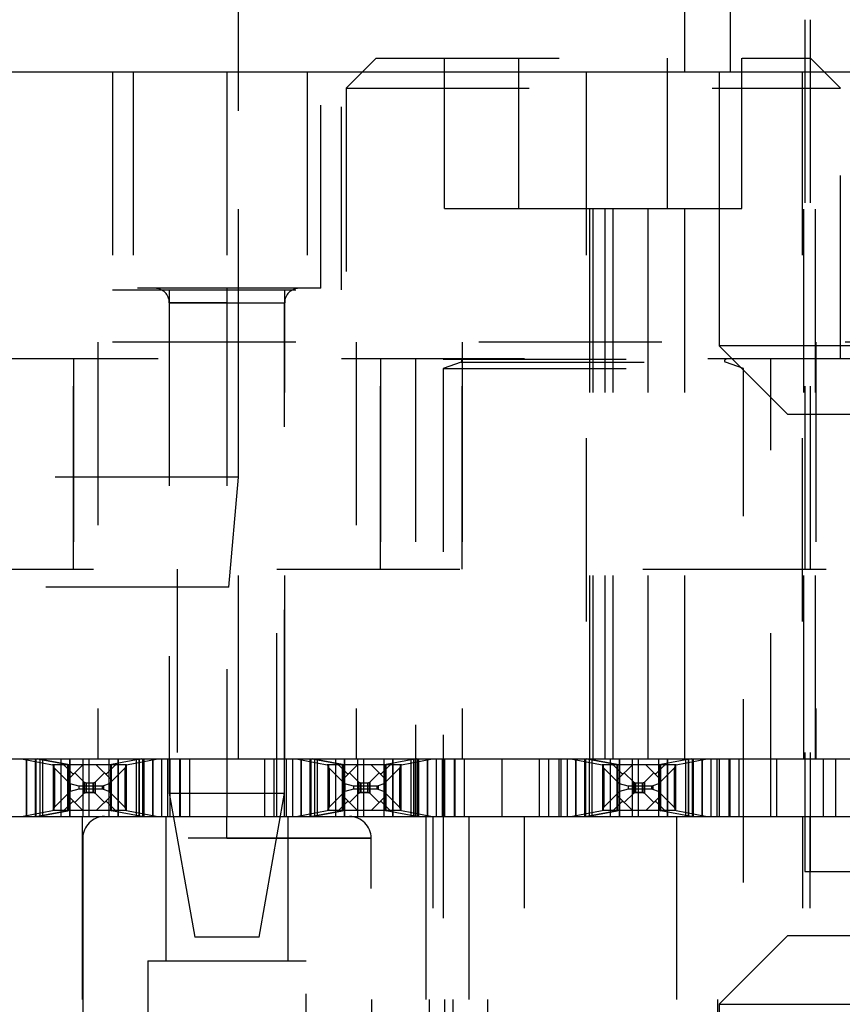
# Model space of a CAD drawing. Header units: inches. Extents: x 1880 to 2363, y -453 to -54.
# Tile 25 of 256: x 1903.014 to 1903.464, y -448.857 to -448.319. Entities that reach past the tile are written whole.
import ezdxf

# ---------------------------------------------------------------- set-up
doc = ezdxf.new("R2010")
doc.units = ezdxf.units.IN
doc.header["$LTSCALE"] = 0.5
doc.header["$MEASUREMENT"] = 0
doc.linetypes.add('HIDDEN', pattern=[0.225, 0.15, -0.075])
doc.layers.add('SID-M-H', color=4, linetype='HIDDEN')
doc.layers.add('SID-M-S', color=105, linetype='Continuous')

msp = doc.modelspace()

# ---------------------------------------------------------------- linework, layer by layer
at = {"layer": 'SID-M-H'}
for p, q in [((1903.44317, -446.71905), (1903.44317, -448.78405)), ((1903.44617, -446.71905), (1903.44617, -448.78405)), ((1903.13392, -448.34756), (1903.13392, -447.59756)), ((1903.37767, -448.34756), (1903.37767, -447.84756)), ((1903.40267, -448.34756), (1903.40267, -447.84756)), ((1903.40267, -448.34756), (1903.40267, -447.84756)), ((1903.13392, -448.56881), (1903.13392, -447.92481)), ((1903.37317, -448.15956), (1903.37317, -448.34756)), ((1903.39642, -448.15956), (1903.39642, -448.34756)), ((1903.17142, -448.19756), (1903.17142, -448.34756)), ((1903.20907, -448.34005), (1903.19267, -448.35645)), ((1903.20907, -448.34005), (1903.44627, -448.34005)), ((1903.24648, -448.42205), (1903.24648, -448.34005)), ((1903.28707, -448.42205), (1903.28707, -448.34005)), ((1903.36826, -448.42205), (1903.36826, -448.34005)), ((1903.40886, -448.42205), (1903.40886, -448.34005)), ((1903.46267, -448.35645), (1903.44627, -448.34005)), ((1903.06517, -448.34756), (1903.06517, -448.46656)), ((1903.07649, -448.34756), (1903.07649, -448.46567)), ((1903.12767, -448.34756), (1903.12767, -448.46567)), ((1903.13392, -448.72256), (1903.13392, -448.34756)), ((1903.17142, -448.34756), (1903.17142, -448.49506)), ((1903.17885, -448.46567), (1903.17885, -448.34756)), ((1903.19017, -448.46656), (1903.19017, -448.34756)), ((1903.32379, -448.34756), (1903.32379, -448.72256)), ((1903.32573, -448.72256), (1903.32573, -448.34756)), ((1903.32767, -448.72256), (1903.32767, -448.34756)), ((1903.3342, -448.72256), (1903.3342, -448.34756)), ((1903.33862, -448.72256), (1903.33862, -448.34756)), ((1903.35767, -448.72256), (1903.35767, -448.34756)), ((1903.37767, -448.72256), (1903.37767, -448.34756)), ((1903.44167, -448.34756), (1903.44167, -448.72256)), ((1903.44267, -448.72256), (1903.44267, -448.34756)), ((1903.44899, -448.72256), (1903.44899, -448.34756)), ((1903.19267, -448.35645), (1903.46267, -448.35645)), ((1903.19267, -448.35645), (1903.19267, -448.50405)), ((1903.46267, -448.50405), (1903.46267, -448.35645)), ((1903.24648, -448.42205), (1903.28707, -448.42205)), ((1903.28707, -448.42205), (1903.36826, -448.42205)), ((1903.36826, -448.42205), (1903.40886, -448.42205)), ((1903.06517, -448.46656), (1903.19017, -448.46656)), ((1903.17885, -448.46567), (1903.07649, -448.46567)), ((1903.09617, -448.46656), (1903.09617, -448.72256)), ((1903.15917, -448.72256), (1903.15917, -448.46656)), ((1903.09617, -448.47354), (1903.12767, -448.47354)), ((1903.12767, -448.47354), (1903.09617, -448.47354)), ((1903.09617, -448.47354), (1903.09617, -448.74126)), ((1903.12767, -448.47354), (1903.15916, -448.47354)), ((1903.12767, -448.47354), (1903.12767, -448.72256)), ((1903.15916, -448.74126), (1903.15916, -448.47354)), ((1905.96517, -448.49506), (1902.39017, -448.49506)), ((1903.0572, -448.49506), (1903.0572, -448.72256)), ((1903.0572, -448.49506), (1903.0572, -448.72256)), ((1903.19813, -448.49506), (1903.19813, -448.72256)), ((1903.19813, -448.49506), (1903.19813, -448.72256)), ((1903.25611, -448.49506), (1903.25611, -448.72256)), ((1903.25611, -448.49506), (1903.25611, -448.72256)), ((1903.44922, -448.49506), (1903.44922, -448.72256)), ((1902.39017, -448.50405), (1905.33467, -448.50405)), ((1903.04382, -448.61905), (1903.04382, -448.50405)), ((1903.04382, -448.50405), (1903.04382, -448.61905)), ((1903.21151, -448.50405), (1903.21151, -448.61905)), ((1903.21151, -448.61905), (1903.21151, -448.50405)), ((1903.23067, -448.50405), (1903.23067, -448.75405)), ((1903.24567, -448.50405), (1903.24567, -448.50445)), ((1903.24567, -448.50445), (1903.40967, -448.50445)), ((1903.25611, -448.61905), (1903.25611, -448.50405)), ((1903.25611, -448.50405), (1903.25611, -448.61905)), ((1903.40967, -448.50445), (1903.40967, -448.50405)), ((1903.42467, -448.75405), (1903.42467, -448.50405)), ((1903.44922, -448.50405), (1903.44922, -448.61905)), ((1903.25547, -448.50598), (1903.24567, -448.50954)), ((1903.24567, -448.50954), (1903.40967, -448.50954)), ((1903.24567, -448.50954), (1903.24567, -448.99005)), ((1903.25547, -448.50598), (1903.39986, -448.50598)), ((1903.40967, -448.50954), (1903.39986, -448.50598)), ((1903.40967, -448.99005), (1903.40967, -448.50954)), ((1903.13392, -448.56881), (1902.94642, -448.56881)), ((1903.12867, -448.62881), (1903.13392, -448.56881)), ((1902.5548, -448.61905), (1903.10054, -448.61905)), ((1903.10054, -448.61905), (1903.10054, -448.75405)), ((1903.1548, -448.75405), (1903.1548, -448.61905)), ((1903.1548, -448.61905), (1903.55054, -448.61905)), ((1903.12867, -448.62881), (1902.95167, -448.62881)), ((1903.01542, -448.72256), (1903.03245, -448.72581)), ((1903.01814, -448.75405), (1903.01814, -448.72256)), ((1903.01814, -448.72256), (1903.01814, -448.75405)), ((1903.01814, -448.75405), (1903.01814, -448.72256)), ((1903.01814, -448.75405), (1903.01814, -448.72256)), ((1903.02314, -448.75405), (1903.02314, -448.72256)), ((1903.02314, -448.75405), (1903.02314, -448.72256)), ((1903.02317, -448.72256), (1903.02317, -448.75405)), ((1903.02355, -448.75405), (1903.02355, -448.72256)), ((1903.02355, -448.75405), (1903.02355, -448.72256)), ((1903.02414, -448.72256), (1903.04076, -448.72573)), ((1903.04076, -448.72573), (1903.02414, -448.72256)), ((1903.02561, -448.75405), (1903.02561, -448.72256)), ((1903.02561, -448.75405), (1903.02561, -448.72256)), ((1903.02708, -448.75405), (1903.02708, -448.72256)), ((1903.02708, -448.75405), (1903.02708, -448.72256)), ((1903.04106, -448.72581), (1903.03245, -448.72581)), ((1903.03276, -448.72581), (1903.03276, -448.75081)), ((1903.03317, -448.72581), (1903.03317, -448.75081)), ((1903.03704, -448.75405), (1903.03704, -448.72256)), ((1903.03704, -448.75405), (1903.03704, -448.72256)), ((1903.04106, -448.72581), (1903.04076, -448.72573)), ((1903.04076, -448.72573), (1903.04076, -448.75088)), ((1903.04076, -448.75088), (1903.04076, -448.72573)), ((1903.04106, -448.72581), (1903.04076, -448.72573)), ((1903.06427, -448.72581), (1903.04106, -448.72581)), ((1903.04117, -448.75081), (1903.04117, -448.72581)), ((1903.04117, -448.73366), (1903.04902, -448.72581)), ((1903.04117, -448.75081), (1903.04117, -448.72581)), ((1903.04192, -448.72256), (1903.04192, -448.75405)), ((1903.04192, -448.75405), (1903.04192, -448.72256)), ((1903.04917, -448.75405), (1903.04917, -448.72256)), ((1903.05217, -448.72256), (1903.05217, -448.75405)), ((1903.05631, -448.72581), (1903.06417, -448.73366)), ((1903.06341, -448.75405), (1903.06341, -448.72256)), ((1903.06341, -448.75405), (1903.06341, -448.72256)), ((1903.06417, -448.72581), (1903.06417, -448.75081)), ((1903.06417, -448.75081), (1903.06417, -448.72581)), ((1903.06458, -448.72573), (1903.06427, -448.72581)), ((1903.06458, -448.72573), (1903.06427, -448.72581)), ((1903.07288, -448.72581), (1903.06427, -448.72581)), ((1903.08119, -448.72256), (1903.06458, -448.72573)), ((1903.08119, -448.72256), (1903.06458, -448.72573)), ((1903.06458, -448.75088), (1903.06458, -448.72573)), ((1903.06458, -448.75088), (1903.06458, -448.72573)), ((1903.06829, -448.72256), (1903.06829, -448.75405)), ((1903.06829, -448.75405), (1903.06829, -448.72256)), ((1903.07217, -448.72581), (1903.07217, -448.75081)), ((1903.07258, -448.72581), (1903.07258, -448.75081)), ((1903.07288, -448.72581), (1903.08991, -448.72256)), ((1903.07826, -448.75405), (1903.07826, -448.72256)), ((1903.07826, -448.75405), (1903.07826, -448.72256)), ((1903.07972, -448.72256), (1903.07972, -448.75405)), ((1903.07972, -448.75405), (1903.07972, -448.72256)), ((1903.08178, -448.72256), (1903.08178, -448.75405)), ((1903.08178, -448.75405), (1903.08178, -448.72256)), ((1903.08217, -448.72256), (1903.08217, -448.75405)), ((1903.08219, -448.75405), (1903.08219, -448.72256)), ((1903.08219, -448.75405), (1903.08219, -448.72256)), ((1903.08719, -448.72256), (1903.08719, -448.75405)), ((1903.08719, -448.75405), (1903.08719, -448.72256)), ((1903.08719, -448.75405), (1903.08719, -448.72256)), ((1903.08719, -448.75405), (1903.08719, -448.72256)), ((1903.09182, -448.72256), (1903.09182, -448.75405)), ((1903.09517, -448.72256), (1903.09517, -448.75405)), ((1903.09641, -448.72256), (1903.09641, -448.75405)), ((1903.10188, -448.75405), (1903.10188, -448.72256)), ((1903.10188, -448.75405), (1903.10188, -448.72256)), ((1903.10217, -448.72256), (1903.10217, -448.75405)), ((1903.10717, -448.72256), (1903.10717, -448.75405)), ((1903.12767, -448.72256), (1903.12767, -448.75405)), ((1903.12767, -448.72256), (1903.12767, -448.75405)), ((1903.14817, -448.72256), (1903.14817, -448.75405)), ((1903.15317, -448.72256), (1903.15317, -448.75405)), ((1903.15345, -448.75405), (1903.15345, -448.72256)), ((1903.15345, -448.75405), (1903.15345, -448.72256)), ((1903.15892, -448.72256), (1903.15892, -448.75405)), ((1903.16017, -448.75405), (1903.16017, -448.72256)), ((1903.16351, -448.72256), (1903.16351, -448.75405)), ((1903.16542, -448.72256), (1903.18245, -448.72581)), ((1903.16814, -448.75405), (1903.16814, -448.72256)), ((1903.16814, -448.72256), (1903.16814, -448.75405)), ((1903.16814, -448.75405), (1903.16814, -448.72256)), ((1903.16814, -448.75405), (1903.16814, -448.72256)), ((1903.17314, -448.75405), (1903.17314, -448.72256)), ((1903.17314, -448.75405), (1903.17314, -448.72256)), ((1903.17317, -448.72256), (1903.17317, -448.75405)), ((1903.17355, -448.75405), (1903.17355, -448.72256)), ((1903.17355, -448.75405), (1903.17355, -448.72256)), ((1903.17414, -448.72256), (1903.19076, -448.72573)), ((1903.19076, -448.72573), (1903.17414, -448.72256)), ((1903.17561, -448.75405), (1903.17561, -448.72256)), ((1903.17561, -448.75405), (1903.17561, -448.72256)), ((1903.17708, -448.75405), (1903.17708, -448.72256)), ((1903.17708, -448.75405), (1903.17708, -448.72256)), ((1903.19106, -448.72581), (1903.18245, -448.72581)), ((1903.18276, -448.72581), (1903.18276, -448.75081)), ((1903.18317, -448.72581), (1903.18317, -448.75081)), ((1903.18704, -448.75405), (1903.18704, -448.72256)), ((1903.18704, -448.75405), (1903.18704, -448.72256)), ((1903.19106, -448.72581), (1903.19076, -448.72573)), ((1903.19076, -448.72573), (1903.19076, -448.75088)), ((1903.19076, -448.75088), (1903.19076, -448.72573)), ((1903.19106, -448.72581), (1903.19076, -448.72573)), ((1903.21427, -448.72581), (1903.19106, -448.72581)), ((1903.19117, -448.75081), (1903.19117, -448.72581)), ((1903.19117, -448.73366), (1903.19902, -448.72581)), ((1903.19117, -448.75081), (1903.19117, -448.72581)), ((1903.19192, -448.72256), (1903.19192, -448.75405)), ((1903.19192, -448.75405), (1903.19192, -448.72256)), ((1903.19917, -448.75405), (1903.19917, -448.72256)), ((1903.20217, -448.72256), (1903.20217, -448.75405)), ((1903.20631, -448.72581), (1903.21417, -448.73366)), ((1903.21341, -448.75405), (1903.21341, -448.72256)), ((1903.21341, -448.75405), (1903.21341, -448.72256)), ((1903.21417, -448.72581), (1903.21417, -448.75081)), ((1903.21417, -448.75081), (1903.21417, -448.72581)), ((1903.21458, -448.72573), (1903.21427, -448.72581)), ((1903.21458, -448.72573), (1903.21427, -448.72581)), ((1903.22288, -448.72581), (1903.21427, -448.72581)), ((1903.23119, -448.72256), (1903.21458, -448.72573)), ((1903.23119, -448.72256), (1903.21458, -448.72573)), ((1903.21458, -448.75088), (1903.21458, -448.72573)), ((1903.21458, -448.75088), (1903.21458, -448.72573)), ((1903.21829, -448.72256), (1903.21829, -448.75405)), ((1903.21829, -448.75405), (1903.21829, -448.72256)), ((1903.22217, -448.72581), (1903.22217, -448.75081)), ((1903.22258, -448.72581), (1903.22258, -448.75081)), ((1903.22288, -448.72581), (1903.23991, -448.72256)), ((1903.22826, -448.75405), (1903.22826, -448.72256)), ((1903.22826, -448.75405), (1903.22826, -448.72256)), ((1903.22972, -448.72256), (1903.22972, -448.75405)), ((1903.22972, -448.75405), (1903.22972, -448.72256)), ((1903.23178, -448.72256), (1903.23178, -448.75405)), ((1903.23178, -448.75405), (1903.23178, -448.72256)), ((1903.23217, -448.72256), (1903.23217, -448.75405)), ((1903.23219, -448.75405), (1903.23219, -448.72256)), ((1903.23219, -448.75405), (1903.23219, -448.72256)), ((1903.23719, -448.72256), (1903.23719, -448.75405)), ((1903.23719, -448.75405), (1903.23719, -448.72256)), ((1903.23719, -448.75405), (1903.23719, -448.72256)), ((1903.23719, -448.75405), (1903.23719, -448.72256)), ((1903.24182, -448.72256), (1903.24182, -448.75405)), ((1903.24517, -448.72256), (1903.24517, -448.75405)), ((1903.24641, -448.72256), (1903.24641, -448.75405)), ((1903.25188, -448.75405), (1903.25188, -448.72256)), ((1903.25188, -448.75405), (1903.25188, -448.72256)), ((1903.25217, -448.72256), (1903.25217, -448.75405)), ((1903.25717, -448.72256), (1903.25717, -448.75405)), ((1903.27767, -448.72256), (1903.27767, -448.75405)), ((1903.27767, -448.72256), (1903.27767, -448.75405)), ((1903.29817, -448.72256), (1903.29817, -448.75405)), ((1903.30317, -448.72256), (1903.30317, -448.75405)), ((1903.30345, -448.75405), (1903.30345, -448.72256)), ((1903.30345, -448.75405), (1903.30345, -448.72256)), ((1903.30892, -448.72256), (1903.30892, -448.75405)), ((1903.31017, -448.75405), (1903.31017, -448.72256)), ((1903.31351, -448.72256), (1903.31351, -448.75405)), ((1903.31542, -448.72256), (1903.33245, -448.72581)), ((1903.31814, -448.75405), (1903.31814, -448.72256)), ((1903.31814, -448.72256), (1903.31814, -448.75405)), ((1903.31814, -448.75405), (1903.31814, -448.72256)), ((1903.31814, -448.75405), (1903.31814, -448.72256)), ((1903.32314, -448.75405), (1903.32314, -448.72256)), ((1903.32314, -448.75405), (1903.32314, -448.72256)), ((1903.32317, -448.72256), (1903.32317, -448.75405)), ((1903.32355, -448.75405), (1903.32355, -448.72256)), ((1903.32355, -448.75405), (1903.32355, -448.72256)), ((1903.32414, -448.72256), (1903.34076, -448.72573)), ((1903.34076, -448.72573), (1903.32414, -448.72256)), ((1903.32561, -448.75405), (1903.32561, -448.72256)), ((1903.32561, -448.75405), (1903.32561, -448.72256)), ((1903.32708, -448.75405), (1903.32708, -448.72256)), ((1903.32708, -448.75405), (1903.32708, -448.72256)), ((1903.34106, -448.72581), (1903.33245, -448.72581)), ((1903.33276, -448.72581), (1903.33276, -448.75081)), ((1903.33317, -448.72581), (1903.33317, -448.75081)), ((1903.33704, -448.75405), (1903.33704, -448.72256)), ((1903.33704, -448.75405), (1903.33704, -448.72256)), ((1903.34106, -448.72581), (1903.34076, -448.72573)), ((1903.34076, -448.72573), (1903.34076, -448.75088)), ((1903.34076, -448.75088), (1903.34076, -448.72573)), ((1903.34106, -448.72581), (1903.34076, -448.72573)), ((1903.36427, -448.72581), (1903.34106, -448.72581)), ((1903.34117, -448.75081), (1903.34117, -448.72581)), ((1903.34117, -448.73366), (1903.34902, -448.72581)), ((1903.34117, -448.75081), (1903.34117, -448.72581)), ((1903.34192, -448.72256), (1903.34192, -448.75405)), ((1903.34192, -448.75405), (1903.34192, -448.72256)), ((1903.34917, -448.75405), (1903.34917, -448.72256)), ((1903.35217, -448.72256), (1903.35217, -448.75405)), ((1903.35631, -448.72581), (1903.36417, -448.73366)), ((1903.36341, -448.75405), (1903.36341, -448.72256)), ((1903.36341, -448.75405), (1903.36341, -448.72256)), ((1903.36417, -448.72581), (1903.36417, -448.75081)), ((1903.36417, -448.75081), (1903.36417, -448.72581)), ((1903.36458, -448.72573), (1903.36427, -448.72581)), ((1903.36458, -448.72573), (1903.36427, -448.72581)), ((1903.37288, -448.72581), (1903.36427, -448.72581)), ((1903.38119, -448.72256), (1903.36458, -448.72573)), ((1903.38119, -448.72256), (1903.36458, -448.72573)), ((1903.36458, -448.75088), (1903.36458, -448.72573)), ((1903.36458, -448.75088), (1903.36458, -448.72573)), ((1903.36829, -448.72256), (1903.36829, -448.75405)), ((1903.36829, -448.75405), (1903.36829, -448.72256)), ((1903.37217, -448.72581), (1903.37217, -448.75081)), ((1903.37258, -448.72581), (1903.37258, -448.75081)), ((1903.37288, -448.72581), (1903.38991, -448.72256)), ((1903.37826, -448.75405), (1903.37826, -448.72256)), ((1903.37826, -448.75405), (1903.37826, -448.72256)), ((1903.37972, -448.72256), (1903.37972, -448.75405)), ((1903.37972, -448.75405), (1903.37972, -448.72256)), ((1903.38178, -448.72256), (1903.38178, -448.75405)), ((1903.38178, -448.75405), (1903.38178, -448.72256)), ((1903.38217, -448.72256), (1903.38217, -448.75405)), ((1903.38219, -448.75405), (1903.38219, -448.72256)), ((1903.38219, -448.75405), (1903.38219, -448.72256)), ((1903.38719, -448.72256), (1903.38719, -448.75405)), ((1903.38719, -448.75405), (1903.38719, -448.72256)), ((1903.38719, -448.75405), (1903.38719, -448.72256)), ((1903.38719, -448.75405), (1903.38719, -448.72256)), ((1903.39182, -448.72256), (1903.39182, -448.75405)), ((1903.39517, -448.72256), (1903.39517, -448.75405)), ((1903.39641, -448.72256), (1903.39641, -448.75405)), ((1903.40188, -448.75405), (1903.40188, -448.72256)), ((1903.40188, -448.75405), (1903.40188, -448.72256)), ((1903.40217, -448.72256), (1903.40217, -448.75405)), ((1903.40717, -448.72256), (1903.40717, -448.75405)), ((1903.42767, -448.72256), (1903.42767, -448.75405)), ((1903.42767, -448.72256), (1903.42767, -448.75405)), ((1903.44317, -448.72256), (1903.44317, -448.75405)), ((1903.44617, -448.72256), (1903.44617, -448.75405)), ((1903.45345, -448.75405), (1903.45345, -448.72256)), ((1903.45345, -448.75405), (1903.45345, -448.72256)), ((1903.46017, -448.75405), (1903.46017, -448.72256)), ((1903.03347, -448.72762), (1903.03317, -448.727)), ((1903.03347, -448.72762), (1903.03347, -448.74899)), ((1903.04207, -448.73622), (1903.03347, -448.72762)), ((1903.03966, -448.72695), (1903.04117, -448.72846)), ((1903.04117, -448.72846), (1903.04327, -448.73056)), ((1903.04327, -448.73056), (1903.04427, -448.73056)), ((1903.04974, -448.73538), (1903.04459, -448.73023)), ((1903.04459, -448.73023), (1903.04974, -448.73538)), ((1903.0556, -448.73538), (1903.06074, -448.73023)), ((1903.0556, -448.73538), (1903.06074, -448.73023)), ((1903.06106, -448.73056), (1903.06206, -448.73056)), ((1903.06206, -448.73056), (1903.06417, -448.72846)), ((1903.07186, -448.72762), (1903.06327, -448.73622)), ((1903.06417, -448.72846), (1903.06567, -448.72695)), ((1903.07217, -448.727), (1903.07186, -448.72762)), ((1903.07186, -448.72762), (1903.07186, -448.74899)), ((1903.18347, -448.72762), (1903.18317, -448.727)), ((1903.18347, -448.72762), (1903.18347, -448.74899)), ((1903.19207, -448.73622), (1903.18347, -448.72762)), ((1903.18966, -448.72695), (1903.19117, -448.72846)), ((1903.19117, -448.72846), (1903.19327, -448.73056)), ((1903.19327, -448.73056), (1903.19427, -448.73056)), ((1903.19974, -448.73538), (1903.19459, -448.73023)), ((1903.19459, -448.73023), (1903.19974, -448.73538)), ((1903.2056, -448.73538), (1903.21074, -448.73023)), ((1903.2056, -448.73538), (1903.21074, -448.73023)), ((1903.21106, -448.73056), (1903.21206, -448.73056)), ((1903.21206, -448.73056), (1903.21417, -448.72846)), ((1903.22186, -448.72762), (1903.21327, -448.73622)), ((1903.21417, -448.72846), (1903.21567, -448.72695)), ((1903.22217, -448.727), (1903.22186, -448.72762)), ((1903.22186, -448.72762), (1903.22186, -448.74899)), ((1903.33347, -448.72762), (1903.33317, -448.727)), ((1903.33347, -448.72762), (1903.33347, -448.74899)), ((1903.34207, -448.73622), (1903.33347, -448.72762)), ((1903.33966, -448.72695), (1903.34117, -448.72846)), ((1903.34117, -448.72846), (1903.34327, -448.73056)), ((1903.34327, -448.73056), (1903.34427, -448.73056)), ((1903.34974, -448.73538), (1903.34459, -448.73023)), ((1903.34459, -448.73023), (1903.34974, -448.73538)), ((1903.3556, -448.73538), (1903.36074, -448.73023)), ((1903.3556, -448.73538), (1903.36074, -448.73023)), ((1903.36106, -448.73056), (1903.36206, -448.73056)), ((1903.36206, -448.73056), (1903.36417, -448.72846)), ((1903.37186, -448.72762), (1903.36327, -448.73622)), ((1903.36417, -448.72846), (1903.36567, -448.72695)), ((1903.37217, -448.727), (1903.37186, -448.72762)), ((1903.37186, -448.72762), (1903.37186, -448.74899)), ((1903.04207, -448.73622), (1903.04207, -448.74039)), ((1903.04676, -448.73742), (1903.04207, -448.73622)), ((1903.04974, -448.73538), (1903.04974, -448.74124)), ((1903.04974, -448.73538), (1903.05077, -448.73565)), ((1903.04974, -448.74124), (1903.04974, -448.73538)), ((1903.04974, -448.73538), (1903.05077, -448.73565)), ((1903.05077, -448.73565), (1903.05077, -448.74096)), ((1903.05077, -448.73565), (1903.05457, -448.73565)), ((1903.05077, -448.74096), (1903.05077, -448.73565)), ((1903.05077, -448.73565), (1903.05457, -448.73565)), ((1903.05457, -448.73565), (1903.0556, -448.73538)), ((1903.05457, -448.73565), (1903.0556, -448.73538)), ((1903.05457, -448.73565), (1903.05457, -448.74096)), ((1903.05457, -448.74096), (1903.05457, -448.73565)), ((1903.0556, -448.73538), (1903.0556, -448.74124)), ((1903.0556, -448.74124), (1903.0556, -448.73538)), ((1903.06327, -448.73622), (1903.06028, -448.73731)), ((1903.06327, -448.73622), (1903.06327, -448.74039)), ((1903.19207, -448.73622), (1903.19207, -448.74039)), ((1903.19676, -448.73742), (1903.19207, -448.73622)), ((1903.19974, -448.73538), (1903.19974, -448.74124)), ((1903.19974, -448.73538), (1903.20077, -448.73565)), ((1903.19974, -448.74124), (1903.19974, -448.73538)), ((1903.19974, -448.73538), (1903.20077, -448.73565)), ((1903.20077, -448.73565), (1903.20077, -448.74096)), ((1903.20077, -448.73565), (1903.20457, -448.73565)), ((1903.20077, -448.74096), (1903.20077, -448.73565)), ((1903.20077, -448.73565), (1903.20457, -448.73565)), ((1903.20457, -448.73565), (1903.2056, -448.73538)), ((1903.20457, -448.73565), (1903.2056, -448.73538)), ((1903.20457, -448.73565), (1903.20457, -448.74096)), ((1903.20457, -448.74096), (1903.20457, -448.73565)), ((1903.2056, -448.73538), (1903.2056, -448.74124)), ((1903.2056, -448.74124), (1903.2056, -448.73538)), ((1903.21327, -448.73622), (1903.21028, -448.73731)), ((1903.21327, -448.73622), (1903.21327, -448.74039)), ((1903.34207, -448.73622), (1903.34207, -448.74039)), ((1903.34676, -448.73742), (1903.34207, -448.73622)), ((1903.34974, -448.73538), (1903.34974, -448.74124)), ((1903.34974, -448.73538), (1903.35077, -448.73565)), ((1903.34974, -448.74124), (1903.34974, -448.73538)), ((1903.34974, -448.73538), (1903.35077, -448.73565)), ((1903.35077, -448.73565), (1903.35077, -448.74096)), ((1903.35077, -448.73565), (1903.35457, -448.73565)), ((1903.35077, -448.74096), (1903.35077, -448.73565)), ((1903.35077, -448.73565), (1903.35457, -448.73565)), ((1903.35457, -448.73565), (1903.3556, -448.73538)), ((1903.35457, -448.73565), (1903.3556, -448.73538)), ((1903.35457, -448.73565), (1903.35457, -448.74096)), ((1903.35457, -448.74096), (1903.35457, -448.73565)), ((1903.3556, -448.73538), (1903.3556, -448.74124)), ((1903.3556, -448.74124), (1903.3556, -448.73538)), ((1903.36327, -448.73622), (1903.36028, -448.73731)), ((1903.36327, -448.73622), (1903.36327, -448.74039)), ((1903.04207, -448.74039), (1903.03347, -448.74899)), ((1903.04676, -448.7392), (1903.04207, -448.74039)), ((1903.04974, -448.74124), (1903.04459, -448.74638)), ((1903.04459, -448.74638), (1903.04974, -448.74124)), ((1903.04676, -448.73742), (1903.04676, -448.7392)), ((1903.05945, -448.73742), (1903.04676, -448.73742)), ((1903.05945, -448.7392), (1903.04676, -448.7392)), ((1903.05077, -448.74096), (1903.04974, -448.74124)), ((1903.04974, -448.74124), (1903.05077, -448.74096)), ((1903.05457, -448.74096), (1903.05077, -448.74096)), ((1903.05077, -448.74096), (1903.05457, -448.74096)), ((1903.0556, -448.74124), (1903.05457, -448.74096)), ((1903.05457, -448.74096), (1903.0556, -448.74124)), ((1903.0556, -448.74124), (1903.06074, -448.74638)), ((1903.0556, -448.74124), (1903.06074, -448.74638)), ((1903.06028, -448.73731), (1903.05945, -448.73742)), ((1903.05945, -448.73742), (1903.05945, -448.7392)), ((1903.06028, -448.73931), (1903.05945, -448.7392)), ((1903.06028, -448.73731), (1903.06028, -448.73931)), ((1903.06327, -448.74039), (1903.06028, -448.73931)), ((1903.07186, -448.74899), (1903.06327, -448.74039)), ((1903.09617, -448.74126), (1903.15916, -448.74126)), ((1903.09617, -448.74126), (1903.11005, -448.82)), ((1903.14528, -448.82), (1903.15916, -448.74126)), ((1903.19207, -448.74039), (1903.18347, -448.74899)), ((1903.19676, -448.7392), (1903.19207, -448.74039)), ((1903.19974, -448.74124), (1903.19459, -448.74638)), ((1903.19459, -448.74638), (1903.19974, -448.74124)), ((1903.19676, -448.73742), (1903.19676, -448.7392)), ((1903.20945, -448.73742), (1903.19676, -448.73742)), ((1903.20945, -448.7392), (1903.19676, -448.7392)), ((1903.20077, -448.74096), (1903.19974, -448.74124)), ((1903.19974, -448.74124), (1903.20077, -448.74096)), ((1903.20457, -448.74096), (1903.20077, -448.74096)), ((1903.20077, -448.74096), (1903.20457, -448.74096)), ((1903.2056, -448.74124), (1903.20457, -448.74096)), ((1903.20457, -448.74096), (1903.2056, -448.74124)), ((1903.2056, -448.74124), (1903.21074, -448.74638)), ((1903.2056, -448.74124), (1903.21074, -448.74638)), ((1903.21028, -448.73731), (1903.20945, -448.73742)), ((1903.20945, -448.73742), (1903.20945, -448.7392)), ((1903.21028, -448.73931), (1903.20945, -448.7392)), ((1903.21028, -448.73731), (1903.21028, -448.73931)), ((1903.21327, -448.74039), (1903.21028, -448.73931)), ((1903.22186, -448.74899), (1903.21327, -448.74039)), ((1903.34207, -448.74039), (1903.33347, -448.74899)), ((1903.34676, -448.7392), (1903.34207, -448.74039)), ((1903.34974, -448.74124), (1903.34459, -448.74638)), ((1903.34459, -448.74638), (1903.34974, -448.74124)), ((1903.34676, -448.73742), (1903.34676, -448.7392)), ((1903.35945, -448.73742), (1903.34676, -448.73742)), ((1903.35945, -448.7392), (1903.34676, -448.7392)), ((1903.35077, -448.74096), (1903.34974, -448.74124)), ((1903.34974, -448.74124), (1903.35077, -448.74096)), ((1903.35457, -448.74096), (1903.35077, -448.74096)), ((1903.35077, -448.74096), (1903.35457, -448.74096)), ((1903.3556, -448.74124), (1903.35457, -448.74096)), ((1903.35457, -448.74096), (1903.3556, -448.74124)), ((1903.3556, -448.74124), (1903.36074, -448.74638)), ((1903.3556, -448.74124), (1903.36074, -448.74638)), ((1903.36028, -448.73731), (1903.35945, -448.73742)), ((1903.35945, -448.73742), (1903.35945, -448.7392)), ((1903.36028, -448.73931), (1903.35945, -448.7392)), ((1903.36028, -448.73731), (1903.36028, -448.73931)), ((1903.36327, -448.74039), (1903.36028, -448.73931)), ((1903.37186, -448.74899), (1903.36327, -448.74039)), ((1903.04902, -448.75081), (1903.04117, -448.74295)), ((1903.04327, -448.74605), (1903.04117, -448.74816)), ((1903.04427, -448.74605), (1903.04327, -448.74605)), ((1903.06417, -448.74295), (1903.05631, -448.75081)), ((1903.06206, -448.74605), (1903.06106, -448.74605)), ((1903.06417, -448.74816), (1903.06206, -448.74605)), ((1903.19902, -448.75081), (1903.19117, -448.74295)), ((1903.19327, -448.74605), (1903.19117, -448.74816)), ((1903.19427, -448.74605), (1903.19327, -448.74605)), ((1903.21417, -448.74295), (1903.20631, -448.75081)), ((1903.21206, -448.74605), (1903.21106, -448.74605)), ((1903.21417, -448.74816), (1903.21206, -448.74605)), ((1903.34902, -448.75081), (1903.34117, -448.74295)), ((1903.34327, -448.74605), (1903.34117, -448.74816)), ((1903.34427, -448.74605), (1903.34327, -448.74605)), ((1903.36417, -448.74295), (1903.35631, -448.75081)), ((1903.36206, -448.74605), (1903.36106, -448.74605)), ((1903.36417, -448.74816), (1903.36206, -448.74605)), ((1903.01542, -448.75405), (1903.03245, -448.75081)), ((1903.02414, -448.75405), (1903.04076, -448.75088)), ((1903.04076, -448.75088), (1903.02414, -448.75405)), ((1903.04106, -448.75081), (1903.03245, -448.75081)), ((1903.03347, -448.74899), (1903.03317, -448.74961)), ((1903.04117, -448.74816), (1903.03852, -448.75081)), ((1903.04076, -448.75088), (1903.04106, -448.75081)), ((1903.04106, -448.75081), (1903.04076, -448.75088)), ((1903.06427, -448.75081), (1903.04106, -448.75081)), ((1903.06682, -448.75081), (1903.06417, -448.74816)), ((1903.06427, -448.75081), (1903.06458, -448.75088)), ((1903.06458, -448.75088), (1903.06427, -448.75081)), ((1903.07288, -448.75081), (1903.06427, -448.75081)), ((1903.08119, -448.75405), (1903.06458, -448.75088)), ((1903.08119, -448.75405), (1903.06458, -448.75088)), ((1903.07217, -448.74961), (1903.07186, -448.74899)), ((1903.07288, -448.75081), (1903.08991, -448.75405)), ((1903.16542, -448.75405), (1903.18245, -448.75081)), ((1903.17414, -448.75405), (1903.19076, -448.75088)), ((1903.19076, -448.75088), (1903.17414, -448.75405)), ((1903.19106, -448.75081), (1903.18245, -448.75081)), ((1903.18347, -448.74899), (1903.18317, -448.74961)), ((1903.19117, -448.74816), (1903.18852, -448.75081)), ((1903.19076, -448.75088), (1903.19106, -448.75081)), ((1903.19106, -448.75081), (1903.19076, -448.75088)), ((1903.21427, -448.75081), (1903.19106, -448.75081)), ((1903.21682, -448.75081), (1903.21417, -448.74816)), ((1903.21427, -448.75081), (1903.21458, -448.75088)), ((1903.21458, -448.75088), (1903.21427, -448.75081)), ((1903.22288, -448.75081), (1903.21427, -448.75081)), ((1903.23119, -448.75405), (1903.21458, -448.75088)), ((1903.23119, -448.75405), (1903.21458, -448.75088)), ((1903.22217, -448.74961), (1903.22186, -448.74899)), ((1903.22288, -448.75081), (1903.23991, -448.75405)), ((1903.31542, -448.75405), (1903.33245, -448.75081)), ((1903.32414, -448.75405), (1903.34076, -448.75088)), ((1903.34076, -448.75088), (1903.32414, -448.75405)), ((1903.34106, -448.75081), (1903.33245, -448.75081)), ((1903.33347, -448.74899), (1903.33317, -448.74961)), ((1903.34117, -448.74816), (1903.33852, -448.75081)), ((1903.34076, -448.75088), (1903.34106, -448.75081)), ((1903.34106, -448.75081), (1903.34076, -448.75088)), ((1903.36427, -448.75081), (1903.34106, -448.75081)), ((1903.36682, -448.75081), (1903.36417, -448.74816)), ((1903.36427, -448.75081), (1903.36458, -448.75088)), ((1903.36458, -448.75088), (1903.36427, -448.75081)), ((1903.37288, -448.75081), (1903.36427, -448.75081)), ((1903.38119, -448.75405), (1903.36458, -448.75088)), ((1903.38119, -448.75405), (1903.36458, -448.75088)), ((1903.37217, -448.74961), (1903.37186, -448.74899)), ((1903.37288, -448.75081), (1903.38991, -448.75405)), ((1903.04867, -448.75405), (1903.04867, -449.75405)), ((1903.0942, -448.75405), (1903.0942, -448.83279)), ((1903.16113, -448.83279), (1903.16113, -448.75405)), ((1903.20667, -449.75405), (1903.20667, -448.75405)), ((1903.23629, -448.75405), (1903.23629, -449.75405)), ((1903.23823, -449.75405), (1903.23823, -448.75405)), ((1903.24017, -449.00405), (1903.24017, -448.75405)), ((1903.2467, -449.75405), (1903.2467, -448.75405)), ((1903.25112, -449.75405), (1903.25112, -448.75405)), ((1903.25967, -448.75405), (1903.25967, -449.75405)), ((1903.27017, -449.75405), (1903.27017, -448.75405)), ((1903.29017, -449.00405), (1903.29017, -448.75405)), ((1903.37317, -448.75405), (1903.37317, -449.19405)), ((1903.39567, -449.75405), (1903.39567, -448.75405)), ((1903.44217, -449.00405), (1903.44217, -448.75405)), ((1903.44617, -449.00405), (1903.44617, -448.75405)), ((1903.20641, -448.76587), (1903.04893, -448.76587)), ((1903.04893, -448.76587), (1903.04893, -449.79342)), ((1903.12767, -448.76587), (1903.20641, -448.76587)), ((1903.20641, -449.79342), (1903.20641, -448.76587)), ((1903.44317, -448.78405), (1903.44617, -448.78405)), ((1903.44617, -448.78405), (1903.46814, -448.78405)), ((1903.14528, -448.82), (1903.11005, -448.82)), ((1903.43392, -448.81905), (1903.39642, -448.85655)), ((1903.43392, -448.81905), (1903.92142, -448.81905)), ((1903.08436, -448.83279), (1903.17097, -448.83279)), ((1903.08436, -448.83279), (1903.08436, -449.9509)), ((1903.17097, -449.9509), (1903.17097, -448.83279)), ((1903.39642, -448.85655), (1903.95892, -448.85655)), ((1903.39642, -448.85655), (1903.39642, -449.19405))]:
    msp.add_line(p, q, dxfattribs=at)
for centre, radius, start, end in [((1903.0883, -448.47354), 0.00787, 0, 90), ((1903.16704, -448.47354), 0.00787, 90, 180), ((1903.2552, -448.50524), 0.000787, 290, 90), ((1903.40013, -448.50524), 0.000787, 90, 250), ((1903.02906, -448.73756), 0.015, 45, 51.5789), ((1903.07628, -448.73756), 0.015, 128.4211, 135), ((1903.17906, -448.73756), 0.015, 45, 51.5789), ((1903.22628, -448.73756), 0.015, 128.4211, 135), ((1903.32906, -448.73756), 0.015, 45, 51.5789), ((1903.37628, -448.73756), 0.015, 128.4211, 135), ((1903.06074, -448.76587), 0.01181, 90, 180), ((1903.1946, -448.76587), 0.01181, 0, 90)]:
    msp.add_arc(centre, radius, start, end, dxfattribs=at)
for points in [[(1903.12767, -448.46567), (1903.12767, -448.46581), (1903.12767, -448.4661), (1903.12767, -448.46823), (1903.12767, -448.47087), (1903.12767, -448.47268), (1903.12767, -448.47354)], [(1903.12767, -448.76587), (1903.12767, -448.76419), (1903.12767, -448.76071), (1903.12767, -448.75675), (1903.12767, -448.75444), (1903.12767, -448.75418), (1903.12767, -448.75405)]]:
    msp.add_open_spline(points, degree=3, knots=[0, 0, 0, 0, 0.270261, 0.562429, 0.789736, 1, 1, 1, 1], dxfattribs=at)
at = {"layer": 'SID-M-S'}
for p, q in [((1901.92767, -448.34756), (1905.57767, -448.34756)), ((1903.39642, -448.34756), (1903.39642, -448.49706)), ((1903.39642, -448.49706), (1903.43392, -448.53456)), ((1903.95892, -448.49706), (1903.39642, -448.49706)), ((1903.92142, -448.53456), (1903.43392, -448.53456)), ((1902.39017, -448.72256), (1905.57767, -448.72256)), ((1901.90267, -448.75405), (1905.60267, -448.75405))]:
    msp.add_line(p, q, dxfattribs=at)

doc.saveas('drawing.dxf')
